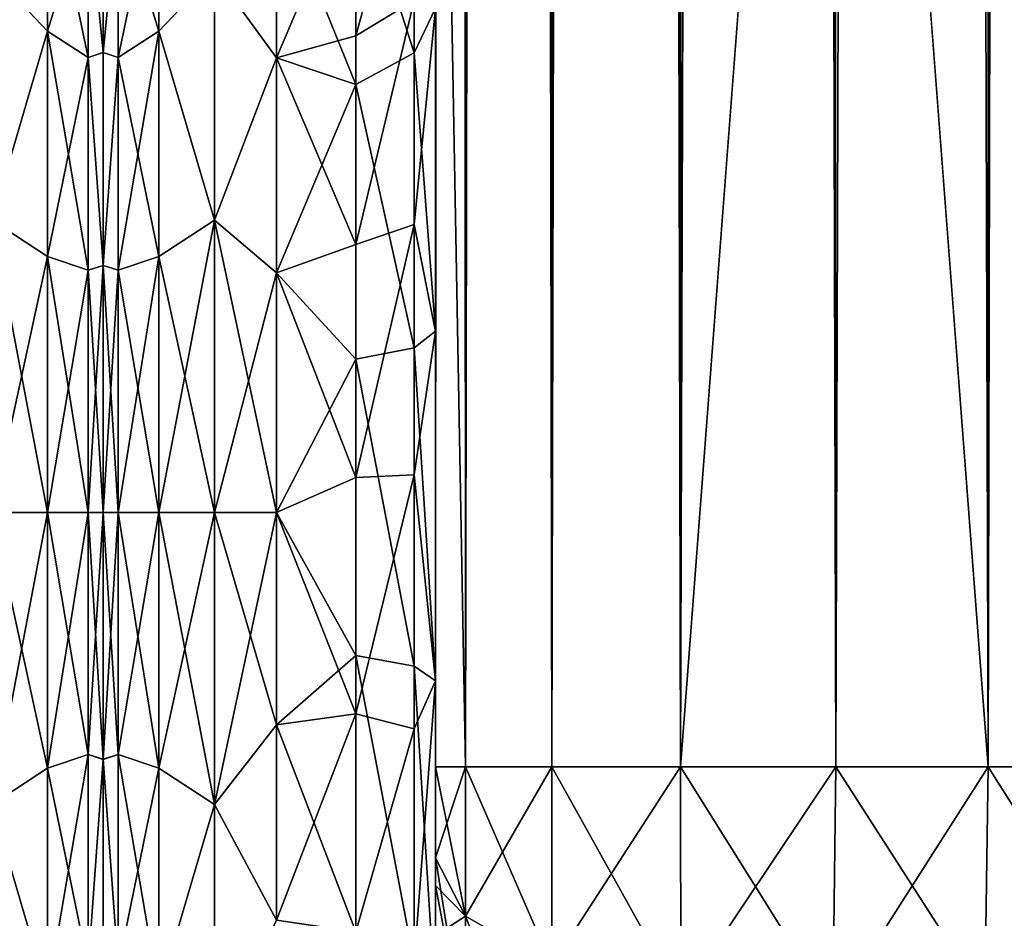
# Model space of a CAD drawing. Extents: x -23 to 470, y -1800 to 0.
# Tile 18 of 198: x 43 to 74, y -1785 to -1757. Entities that reach past the tile are written whole.
import ezdxf

# ---------------------------------------------------------------- set-up
doc = ezdxf.new("R2010")
doc.units = 0
doc.header["$LTSCALE"] = 66.825
for name, color, linetype in [('10', 7, 'CONTINUOUS'), ('14', 7, 'CONTINUOUS'), ('15', 7, 'CONTINUOUS'), ('16', 7, 'CONTINUOUS'), ('17', 7, 'CONTINUOUS'), ('18', 7, 'CONTINUOUS'), ('19', 7, 'CONTINUOUS'), ('23', 7, 'CONTINUOUS'), ('44', 7, 'CONTINUOUS'), ('46', 7, 'CONTINUOUS'), ('49', 7, 'CONTINUOUS'), ('51', 7, 'CONTINUOUS'), ('587', 7, 'CONTINUOUS'), ('60', 7, 'CONTINUOUS'), ('61', 7, 'CONTINUOUS'), ('634', 7, 'CONTINUOUS'), ('635', 7, 'CONTINUOUS')]:
    doc.layers.add(name, color=color, linetype=linetype)

msp = doc.modelspace()

# ---------------------------------------------------------------- linework, layer by layer
at = {"layer": '10', "linetype": 'CONTINUOUS'}
for points in [[(56.45, -1780, -41), (56.45, -1782.865, -40.431), (56.45, -1728.15, -41), (56.45, -1780, -41)], [(56.45, -1728.15, -41), (56.45, -1782.865, -40.431), (56.45, -1732.582, -40.517), (56.45, -1728.15, -41)], [(56.45, -1728.15, 41), (56.45, -1732.58, 40.518), (56.45, -1780, 41), (56.45, -1728.15, 41)], [(56.45, -1732.58, 40.518), (56.45, -1736.811, 39.074), (56.45, -1782.865, 40.431), (56.45, -1732.58, 40.518)], [(56.45, -1780, 41), (56.45, -1732.58, 40.518), (56.45, -1782.865, 40.431), (56.45, -1780, 41)], [(56.45, -1782.865, -40.431), (56.45, -1783.734, -40), (56.45, -1732.582, -40.517), (56.45, -1782.865, -40.431)], [(56.45, -1732.582, -40.517), (56.45, -1783.734, -40), (56.45, -1736.813, -39.073), (56.45, -1732.582, -40.517)], [(56.45, -1736.811, 39.074), (56.45, -1740.659, 36.739), (56.45, -1785.305, 38.801), (56.45, -1736.811, 39.074)], [(56.45, -1782.865, 40.431), (56.45, -1736.811, 39.074), (56.45, -1783.734, 40), (56.45, -1782.865, 40.431)], [(56.45, -1783.734, 40), (56.45, -1736.811, 39.074), (56.45, -1785.305, 38.801), (56.45, -1783.734, 40)], [(56.45, -1785.305, -38.801), (56.45, -1786.5, -37.234), (56.45, -1736.813, -39.073), (56.45, -1785.305, -38.801)], [(56.45, -1736.813, -39.073), (56.45, -1786.5, -37.234), (56.45, -1740.661, -36.738), (56.45, -1736.813, -39.073)], [(56.45, -1783.734, -40), (56.45, -1785.305, -38.801), (56.45, -1736.813, -39.073), (56.45, -1783.734, -40)], [(56.45, -1740.659, 36.739), (56.45, -1743.907, 33.614), (56.45, -1786.933, 36.36), (56.45, -1740.659, 36.739)], [(56.45, -1785.305, 38.801), (56.45, -1740.659, 36.739), (56.45, -1786.5, 37.234), (56.45, -1785.305, 38.801)], [(56.45, -1786.5, 37.234), (56.45, -1740.659, 36.739), (56.45, -1786.933, 36.36), (56.45, -1786.5, 37.234)], [(56.45, -1786.5, -37.234), (56.45, -1786.933, -36.36), (56.45, -1740.661, -36.738), (56.45, -1786.5, -37.234)], [(56.45, -1740.661, -36.738), (56.45, -1786.933, -36.36), (56.45, -1743.908, -33.612), (56.45, -1740.661, -36.738)], [(56.45, -1743.907, 33.614), (56.45, -1746.392, 29.849), (56.45, -1787.5, 33.5), (56.45, -1743.907, 33.614)], [(56.45, -1786.933, 36.36), (56.45, -1743.907, 33.614), (56.45, -1787.5, 33.5), (56.45, -1786.933, 36.36)], [(56.45, -1786.933, -36.36), (56.45, -1787.5, -33.5), (56.45, -1743.908, -33.612), (56.45, -1786.933, -36.36)], [(56.45, -1743.908, -33.612), (56.45, -1787.5, -33.5), (56.45, -1746.393, -29.847), (56.45, -1743.908, -33.612)], [(56.45, -1746.392, 29.849), (56.45, -1747.989, 25.648), (56.45, -1766.309, 28.436), (56.45, -1746.392, 29.849)], [(56.45, -1787.5, 33.5), (56.45, -1746.392, 29.849), (56.45, -1777.301, 28.507), (56.45, -1787.5, 33.5)], [(56.45, -1777.301, 28.507), (56.45, -1746.392, 29.849), (56.45, -1766.309, 28.436), (56.45, -1777.301, 28.507)], [(56.45, -1746.393, -29.847), (56.45, -1787.5, -33.5), (56.45, -1777.3, -28.508), (56.45, -1746.393, -29.847)], [(56.45, -1747.99, -25.647), (56.45, -1746.393, -29.847), (56.45, -1766.308, -28.436), (56.45, -1747.99, -25.647)], [(56.45, -1766.308, -28.436), (56.45, -1746.393, -29.847), (56.45, -1777.3, -28.508), (56.45, -1766.308, -28.436)], [(56.45, -1766.309, 28.436), (56.45, -1747.989, 25.648), (56.45, -1756.146, 24.276), (56.45, -1766.309, 28.436)], [(56.45, -1756.145, -24.276), (56.45, -1747.99, -25.647), (56.45, -1766.308, -28.436), (56.45, -1756.145, -24.276)], [(56.45, -1787.5, -33.5), (56.45, -1787.5, -24.51), (56.45, -1777.3, -28.508), (56.45, -1787.5, -33.5)], [(56.45, -1787.5, 24.51), (56.45, -1787.5, 33.5), (56.45, -1777.301, 28.507), (56.45, -1787.5, 24.51)]]:
    msp.add_3dface(points, dxfattribs=at)
at = {"layer": '14', "linetype": 'CONTINUOUS'}
for points in [[(46, -1751.5, 0), (46, -1753.067, -7.855), (46, -1790.933, -7.854), (46, -1751.5, 0)], [(46, -1753.067, 7.854), (46, -1751.5, 0), (46, -1792.5, 0), (46, -1753.067, 7.854)], [(46, -1792.5, 0), (46, -1751.5, 0), (46, -1790.933, -7.854), (46, -1792.5, 0)], [(46, -1753.067, -7.855), (46, -1757.536, -14.522), (46, -1790.933, -7.854), (46, -1753.067, -7.855)], [(46, -1757.536, 14.522), (46, -1753.067, 7.854), (46, -1786.464, 14.522), (46, -1757.536, 14.522)], [(46, -1786.464, 14.522), (46, -1753.067, 7.854), (46, -1790.933, 7.855), (46, -1786.464, 14.522)], [(46, -1790.933, 7.855), (46, -1753.067, 7.854), (46, -1792.5, 0), (46, -1790.933, 7.855)], [(46, -1757.536, -14.522), (46, -1764.234, -18.966), (46, -1786.464, -14.522), (46, -1757.536, -14.522)], [(46, -1790.933, -7.854), (46, -1757.536, -14.522), (46, -1786.464, -14.522), (46, -1790.933, -7.854)], [(46, -1764.235, 18.966), (46, -1757.536, 14.522), (46, -1779.766, 18.966), (46, -1764.235, 18.966)], [(46, -1779.766, 18.966), (46, -1757.536, 14.522), (46, -1786.464, 14.522), (46, -1779.766, 18.966)], [(46, -1764.234, -18.966), (46, -1772, -20.5), (46, -1779.765, -18.966), (46, -1764.234, -18.966)], [(46, -1786.464, -14.522), (46, -1764.234, -18.966), (46, -1779.765, -18.966), (46, -1786.464, -14.522)], [(46, -1772, 20.5), (46, -1764.235, 18.966), (46, -1779.766, 18.966), (46, -1772, 20.5)]]:
    msp.add_3dface(points, dxfattribs=at)
at = {"layer": '15', "linetype": 'CONTINUOUS'}
for points in [[(49.5, -1781.184, -22.173), (49.5, -1772, -24), (51.45, -1778.677, -23.052), (49.5, -1781.184, -22.173)], [(51.45, -1778.677, -23.052), (49.5, -1772, -24), (51.45, -1772, -24), (51.45, -1778.677, -23.052)], [(49.5, -1772, 24), (49.5, -1781.184, 22.173), (51.45, -1772, 24), (49.5, -1772, 24)], [(51.45, -1772, 24), (49.5, -1781.184, 22.173), (51.45, -1778.677, 23.052), (51.45, -1772, 24)], [(51.45, -1784.828, -20.284), (49.5, -1781.184, -22.173), (51.45, -1778.677, -23.052), (51.45, -1784.828, -20.284)], [(51.45, -1778.677, 23.052), (49.5, -1781.184, 22.173), (51.45, -1784.828, 20.284), (51.45, -1778.677, 23.052)], [(49.5, -1788.971, -16.971), (49.5, -1781.184, -22.173), (51.45, -1784.828, -20.284), (49.5, -1788.971, -16.971)], [(49.5, -1781.184, 22.173), (49.5, -1788.971, 16.971), (51.45, -1784.828, 20.284), (49.5, -1781.184, 22.173)]]:
    msp.add_3dface(points, dxfattribs=at)
at = {"layer": '16', "linetype": 'CONTINUOUS'}
for points in [[(51.45, -1752.383, 13.826), (49.5, -1755.029, 16.971), (51.45, -1757.708, 19.28), (51.45, -1752.383, 13.826)], [(51.45, -1757.708, -19.28), (49.5, -1755.029, -16.971), (51.45, -1752.383, -13.826), (51.45, -1757.708, -19.28)], [(49.5, -1755.029, 16.971), (49.5, -1762.816, 22.173), (51.45, -1757.708, 19.28), (49.5, -1755.029, 16.971)], [(49.5, -1762.816, -22.173), (49.5, -1755.029, -16.971), (51.45, -1757.708, -19.28), (49.5, -1762.816, -22.173)], [(51.45, -1757.708, 19.28), (49.5, -1762.816, 22.173), (51.45, -1764.474, 22.79), (51.45, -1757.708, 19.28)], [(51.45, -1764.474, -22.79), (49.5, -1762.816, -22.173), (51.45, -1757.708, -19.28), (51.45, -1764.474, -22.79)], [(51.45, -1772, -24), (49.5, -1772, -24), (49.5, -1762.816, -22.173), (51.45, -1772, -24)], [(49.5, -1762.816, 22.173), (49.5, -1772, 24), (51.45, -1764.474, 22.79), (49.5, -1762.816, 22.173)], [(51.45, -1772, -24), (49.5, -1762.816, -22.173), (51.45, -1764.474, -22.79), (51.45, -1772, -24)], [(49.5, -1772, 24), (51.45, -1772, 24), (51.45, -1764.474, 22.79), (49.5, -1772, 24)]]:
    msp.add_3dface(points, dxfattribs=at)
at = {"layer": '17', "linetype": 'CONTINUOUS'}
for points in [[(56.45, -20, 41), (56.45, -71.85, 41), (57.402, -1780, 45.784), (56.45, -20, 41)], [(56.45, -20, 41), (57.402, -1780, 45.784), (57.402, -20, 45.784), (56.45, -20, 41)], [(57.402, -1780, 45.784), (60.111, -1780, 49.839), (57.402, -20, 45.784), (57.402, -1780, 45.784)], [(60.111, -1780, 49.839), (60.111, -20, 49.839), (57.402, -20, 45.784), (60.111, -1780, 49.839)], [(60.111, -1780, 49.839), (64.16, -1780, 52.546), (60.111, -20, 49.839), (60.111, -1780, 49.839)], [(64.16, -1780, 52.546), (64.16, -20, 52.546), (60.111, -20, 49.839), (64.16, -1780, 52.546)], [(64.16, -1780, 52.546), (69.05, -1780, 53.5), (64.16, -20, 52.546), (64.16, -1780, 52.546)], [(69.05, -1780, 53.5), (69, -1716.55, 53.5), (64.16, -20, 52.546), (69.05, -1780, 53.5)], [(56.45, -71.85, 41), (56.45, -1728.15, 41), (57.402, -1780, 45.784), (56.45, -71.85, 41)], [(56.45, -1728.15, 41), (56.45, -1780, 41), (57.402, -1780, 45.784), (56.45, -1728.15, 41)]]:
    msp.add_3dface(points, dxfattribs=at)
at = {"layer": '18', "linetype": 'CONTINUOUS'}
for points in [[(56.45, -1780, -41), (56.45, -1728.15, -41), (57.402, -20, -45.784), (56.45, -1780, -41)], [(57.402, -1780, -45.784), (56.45, -1780, -41), (57.402, -20, -45.784), (57.402, -1780, -45.784)], [(60.111, -1780, -49.839), (57.402, -1780, -45.784), (60.111, -20, -49.839), (60.111, -1780, -49.839)], [(57.402, -1780, -45.784), (57.402, -20, -45.784), (60.111, -20, -49.839), (57.402, -1780, -45.784)], [(64.16, -1780, -52.546), (60.111, -1780, -49.839), (64.16, -20, -52.546), (64.16, -1780, -52.546)], [(60.111, -1780, -49.839), (60.111, -20, -49.839), (64.16, -20, -52.546), (60.111, -1780, -49.839)], [(69, -83.45, -53.5), (64.16, -1780, -52.546), (69.05, -20, -53.5), (69, -83.45, -53.5)], [(69.05, -20, -53.5), (64.16, -1780, -52.546), (64.16, -20, -52.546), (69.05, -20, -53.5)], [(64.16, -1780, -52.546), (69, -83.45, -53.5), (69, -1716.55, -53.5), (64.16, -1780, -52.546)], [(69.05, -1780, -53.5), (64.16, -1780, -52.546), (69, -1716.55, -53.5), (69.05, -1780, -53.5)]]:
    msp.add_3dface(points, dxfattribs=at)
at = {"layer": '19', "linetype": 'CONTINUOUS'}
for points in [[(69.05, -1780, -53.5), (69, -1716.55, -53.5), (73.834, -20, -52.548), (69.05, -1780, -53.5)], [(73.834, -1780, -52.548), (69.05, -1780, -53.5), (73.834, -20, -52.548), (73.834, -1780, -52.548)], [(77.889, -1780, -49.839), (73.834, -1780, -52.548), (77.889, -20, -49.839), (77.889, -1780, -49.839)], [(77.889, -20, -49.839), (73.834, -1780, -52.548), (73.834, -20, -52.548), (77.889, -20, -49.839)]]:
    msp.add_3dface(points, dxfattribs=at)
at = {"layer": '23', "linetype": 'CONTINUOUS'}
for points in [[(69, -83.45, 53.5), (73.834, -1780, 52.548), (69.05, -20, 53.5), (69, -83.45, 53.5)], [(69.05, -20, 53.5), (73.834, -1780, 52.548), (73.834, -20, 52.548), (69.05, -20, 53.5)], [(73.834, -1780, 52.548), (77.889, -1780, 49.839), (73.834, -20, 52.548), (73.834, -1780, 52.548)], [(73.834, -20, 52.548), (77.889, -1780, 49.839), (77.889, -20, 49.839), (73.834, -20, 52.548)], [(69, -1716.55, 53.5), (73.834, -1780, 52.548), (69, -83.45, 53.5), (69, -1716.55, 53.5)], [(69.05, -1780, 53.5), (73.834, -1780, 52.548), (69, -1716.55, 53.5), (69.05, -1780, 53.5)]]:
    msp.add_3dface(points, dxfattribs=at)
at = {"layer": '44', "linetype": 'CONTINUOUS'}
for points in [[(56.45, -1780, 41), (56.45, -1782.865, 40.431), (57.402, -1784.701, 44.849), (56.45, -1780, 41)], [(56.45, -1780, 41), (57.402, -1784.701, 44.849), (57.402, -1780, 45.784), (56.45, -1780, 41)], [(57.402, -1784.701, 44.849), (60.111, -1786.253, 48.595), (57.402, -1780, 45.784), (57.402, -1784.701, 44.849)], [(57.402, -1780, 45.784), (60.111, -1786.253, 48.595), (60.111, -1780, 49.839), (57.402, -1780, 45.784)], [(60.111, -1786.253, 48.595), (64.166, -1787.29, 51.099), (60.111, -1780, 49.839), (60.111, -1786.253, 48.595)], [(60.111, -1780, 49.839), (64.166, -1787.29, 51.099), (64.16, -1780, 52.546), (60.111, -1780, 49.839)], [(68.95, -1787.654, 51.978), (69.05, -1780, 53.5), (64.16, -1780, 52.546), (68.95, -1787.654, 51.978)], [(64.166, -1787.29, 51.099), (68.95, -1787.654, 51.978), (64.16, -1780, 52.546), (64.166, -1787.29, 51.099)], [(73.734, -1787.29, 51.099), (69.05, -1780, 53.5), (68.95, -1787.654, 51.978), (73.734, -1787.29, 51.099)], [(73.834, -1780, 52.548), (69.05, -1780, 53.5), (73.734, -1787.29, 51.099), (73.834, -1780, 52.548)], [(77.789, -1786.253, 48.595), (73.834, -1780, 52.548), (73.734, -1787.29, 51.099), (77.789, -1786.253, 48.595)], [(77.889, -1780, 49.839), (73.834, -1780, 52.548), (77.789, -1786.253, 48.595), (77.889, -1780, 49.839)], [(56.45, -1782.865, 40.431), (56.45, -1783.734, 40), (57.402, -1788.689, 42.182), (56.45, -1782.865, 40.431)], [(57.402, -1784.701, 44.849), (56.45, -1782.865, 40.431), (57.402, -1788.689, 42.182), (57.402, -1784.701, 44.849)], [(56.45, -1783.734, 40), (56.45, -1785.305, 38.801), (57.402, -1788.689, 42.182), (56.45, -1783.734, 40)], [(60.111, -1786.253, 48.595), (57.402, -1784.701, 44.849), (60.111, -1791.558, 45.049), (60.111, -1786.253, 48.595)], [(57.402, -1784.701, 44.849), (57.402, -1788.689, 42.182), (60.111, -1791.558, 45.049), (57.402, -1784.701, 44.849)]]:
    msp.add_3dface(points, dxfattribs=at)
at = {"layer": '46', "linetype": 'CONTINUOUS'}
for points in [[(56.45, -1782.865, -40.431), (56.45, -1780, -41), (57.402, -1780, -45.784), (56.45, -1782.865, -40.431)], [(56.45, -1782.865, -40.431), (57.402, -1780, -45.784), (57.402, -1784.701, -44.849), (56.45, -1782.865, -40.431)], [(57.402, -1780, -45.784), (60.111, -1780, -49.839), (57.402, -1784.701, -44.849), (57.402, -1780, -45.784)], [(57.402, -1784.701, -44.849), (60.111, -1780, -49.839), (60.111, -1786.253, -48.595), (57.402, -1784.701, -44.849)], [(60.111, -1780, -49.839), (64.16, -1780, -52.546), (60.111, -1786.253, -48.595), (60.111, -1780, -49.839)], [(60.111, -1786.253, -48.595), (64.16, -1780, -52.546), (64.166, -1787.29, -51.099), (60.111, -1786.253, -48.595)], [(64.16, -1780, -52.546), (69.05, -1780, -53.5), (64.166, -1787.29, -51.099), (64.16, -1780, -52.546)], [(64.166, -1787.29, -51.099), (69.05, -1780, -53.5), (68.95, -1787.654, -51.978), (64.166, -1787.29, -51.099)], [(69.05, -1780, -53.5), (73.834, -1780, -52.548), (68.95, -1787.654, -51.978), (69.05, -1780, -53.5)], [(68.95, -1787.654, -51.978), (73.834, -1780, -52.548), (73.734, -1787.29, -51.099), (68.95, -1787.654, -51.978)], [(73.834, -1780, -52.548), (77.889, -1780, -49.839), (73.734, -1787.29, -51.099), (73.834, -1780, -52.548)], [(73.734, -1787.29, -51.099), (77.889, -1780, -49.839), (77.789, -1786.253, -48.595), (73.734, -1787.29, -51.099)], [(56.45, -1783.734, -40), (56.45, -1782.865, -40.431), (57.402, -1784.701, -44.849), (56.45, -1783.734, -40)], [(56.45, -1785.305, -38.801), (56.45, -1783.734, -40), (57.402, -1784.701, -44.849), (56.45, -1785.305, -38.801)], [(56.45, -1785.305, -38.801), (57.402, -1784.701, -44.849), (57.402, -1788.689, -42.182), (56.45, -1785.305, -38.801)], [(57.402, -1784.701, -44.849), (60.111, -1786.253, -48.595), (57.402, -1788.689, -42.182), (57.402, -1784.701, -44.849)]]:
    msp.add_3dface(points, dxfattribs=at)
at = {"layer": '49', "linetype": 'CONTINUOUS'}
for points in [[(55.78, -1750.339, 15.267), (53.948, -1751.836, 14.212), (53.948, -1757.018, 19.598), (55.78, -1750.339, 15.267)], [(55.78, -1755.906, 21.053), (55.78, -1750.339, 15.267), (53.948, -1757.018, 19.598), (55.78, -1755.906, 21.053)], [(51.45, -1752.383, 13.826), (51.45, -1757.708, 19.28), (53.948, -1751.836, 14.212), (51.45, -1752.383, 13.826)], [(53.948, -1751.836, 14.212), (51.45, -1757.708, 19.28), (53.948, -1757.018, 19.598), (53.948, -1751.836, 14.212)], [(55.78, -1762.949, 24.907), (55.78, -1755.906, 21.053), (53.948, -1763.575, 23.185), (55.78, -1762.949, 24.907)], [(53.948, -1763.575, 23.185), (55.78, -1755.906, 21.053), (53.948, -1757.018, 19.598), (53.948, -1763.575, 23.185)], [(55.78, -1762.949, 24.907), (56.45, -1756.146, 24.276), (55.78, -1755.906, 21.053), (55.78, -1762.949, 24.907)], [(56.45, -1766.309, 28.436), (56.45, -1756.146, 24.276), (55.78, -1762.949, 24.907), (56.45, -1766.309, 28.436)], [(51.45, -1757.708, 19.28), (53.948, -1763.575, 23.185), (53.948, -1757.018, 19.598), (51.45, -1757.708, 19.28)], [(51.45, -1757.708, 19.28), (51.45, -1764.474, 22.79), (53.948, -1763.575, 23.185), (51.45, -1757.708, 19.28)], [(55.78, -1770.824, 26.474), (55.78, -1762.949, 24.907), (53.948, -1770.905, 24.644), (55.78, -1770.824, 26.474)], [(53.948, -1770.905, 24.644), (55.78, -1762.949, 24.907), (53.948, -1763.575, 23.185), (53.948, -1770.905, 24.644)], [(55.78, -1770.824, 26.474), (56.45, -1766.309, 28.436), (55.78, -1762.949, 24.907), (55.78, -1770.824, 26.474)], [(51.45, -1764.474, 22.79), (53.948, -1770.905, 24.644), (53.948, -1763.575, 23.185), (51.45, -1764.474, 22.79)], [(51.45, -1764.474, 22.79), (51.45, -1772, 24), (53.948, -1770.905, 24.644), (51.45, -1764.474, 22.79)], [(56.45, -1777.301, 28.507), (56.45, -1766.309, 28.436), (55.78, -1770.824, 26.474), (56.45, -1777.301, 28.507)], [(51.45, -1772, 24), (53.948, -1778.336, 23.841), (53.948, -1770.905, 24.644), (51.45, -1772, 24)], [(55.78, -1778.806, 25.611), (55.78, -1770.824, 26.474), (53.948, -1778.336, 23.841), (55.78, -1778.806, 25.611)], [(53.948, -1778.336, 23.841), (55.78, -1770.824, 26.474), (53.948, -1770.905, 24.644), (53.948, -1778.336, 23.841)], [(55.78, -1778.806, 25.611), (56.45, -1777.301, 28.507), (55.78, -1770.824, 26.474), (55.78, -1778.806, 25.611)], [(51.45, -1772, 24), (51.45, -1778.677, 23.052), (53.948, -1778.336, 23.841), (51.45, -1772, 24)], [(56.45, -1787.5, 24.51), (56.45, -1777.301, 28.507), (55.78, -1786.164, 22.397), (56.45, -1787.5, 24.51)], [(55.78, -1786.164, 22.397), (56.45, -1777.301, 28.507), (55.78, -1778.806, 25.611), (55.78, -1786.164, 22.397)], [(51.45, -1778.677, 23.052), (51.45, -1784.828, 20.284), (53.948, -1778.336, 23.841), (51.45, -1778.677, 23.052)], [(51.45, -1784.828, 20.284), (53.948, -1785.185, 20.849), (53.948, -1778.336, 23.841), (51.45, -1784.828, 20.284)], [(53.948, -1785.185, 20.849), (55.78, -1778.806, 25.611), (53.948, -1778.336, 23.841), (53.948, -1785.185, 20.849)], [(53.948, -1785.185, 20.849), (55.78, -1786.164, 22.397), (55.78, -1778.806, 25.611), (53.948, -1785.185, 20.849)]]:
    msp.add_3dface(points, dxfattribs=at)
at = {"layer": '51', "linetype": 'CONTINUOUS'}
for points in [[(53.948, -1751.836, -14.212), (55.78, -1750.339, -15.267), (55.78, -1757.551, -22.215), (53.948, -1751.836, -14.212)], [(55.78, -1750.339, -15.267), (56.45, -1756.145, -24.276), (55.78, -1757.551, -22.215), (55.78, -1750.339, -15.267)], [(51.45, -1752.383, -13.826), (53.948, -1751.836, -14.212), (53.948, -1758.55, -20.679), (51.45, -1752.383, -13.826)], [(53.948, -1751.836, -14.212), (55.78, -1757.551, -22.215), (53.948, -1758.55, -20.679), (53.948, -1751.836, -14.212)], [(51.45, -1757.708, -19.28), (51.45, -1752.383, -13.826), (53.948, -1758.55, -20.679), (51.45, -1757.708, -19.28)], [(56.45, -1756.145, -24.276), (56.45, -1766.308, -28.436), (55.78, -1757.551, -22.215), (56.45, -1756.145, -24.276)], [(55.78, -1757.551, -22.215), (55.78, -1766.827, -25.99), (53.948, -1758.55, -20.679), (55.78, -1757.551, -22.215)], [(55.78, -1757.551, -22.215), (56.45, -1766.308, -28.436), (55.78, -1766.827, -25.99), (55.78, -1757.551, -22.215)], [(51.45, -1764.474, -22.79), (51.45, -1757.708, -19.28), (53.948, -1758.55, -20.679), (51.45, -1764.474, -22.79)], [(51.45, -1764.474, -22.79), (53.948, -1758.55, -20.679), (53.948, -1767.184, -24.194), (51.45, -1764.474, -22.79)], [(53.948, -1758.55, -20.679), (55.78, -1766.827, -25.99), (53.948, -1767.184, -24.194), (53.948, -1758.55, -20.679)], [(51.45, -1772, -24), (51.45, -1764.474, -22.79), (53.948, -1767.184, -24.194), (51.45, -1772, -24)], [(56.45, -1766.308, -28.436), (56.45, -1777.3, -28.508), (55.78, -1766.827, -25.99), (56.45, -1766.308, -28.436)], [(55.78, -1766.827, -25.99), (55.78, -1776.841, -26.054), (53.948, -1767.184, -24.194), (55.78, -1766.827, -25.99)], [(55.78, -1766.827, -25.99), (56.45, -1777.3, -28.508), (55.78, -1776.841, -26.054), (55.78, -1766.827, -25.99)], [(51.45, -1772, -24), (53.948, -1767.184, -24.194), (53.948, -1776.506, -24.253), (51.45, -1772, -24)], [(53.948, -1767.184, -24.194), (55.78, -1776.841, -26.054), (53.948, -1776.506, -24.253), (53.948, -1767.184, -24.194)], [(51.45, -1778.677, -23.052), (51.45, -1772, -24), (53.948, -1776.506, -24.253), (51.45, -1778.677, -23.052)], [(51.45, -1778.677, -23.052), (53.948, -1776.506, -24.253), (53.948, -1785.185, -20.849), (51.45, -1778.677, -23.052)], [(55.78, -1776.841, -26.054), (55.78, -1786.164, -22.397), (53.948, -1776.506, -24.253), (55.78, -1776.841, -26.054)], [(53.948, -1776.506, -24.253), (55.78, -1786.164, -22.397), (53.948, -1785.185, -20.849), (53.948, -1776.506, -24.253)], [(56.45, -1777.3, -28.508), (56.45, -1787.5, -24.51), (55.78, -1776.841, -26.054), (56.45, -1777.3, -28.508)], [(55.78, -1776.841, -26.054), (56.45, -1787.5, -24.51), (55.78, -1786.164, -22.397), (55.78, -1776.841, -26.054)], [(51.45, -1784.828, -20.284), (51.45, -1778.677, -23.052), (53.948, -1785.185, -20.849), (51.45, -1784.828, -20.284)]]:
    msp.add_3dface(points, dxfattribs=at)
at = {"layer": '587', "linetype": 'CONTINUOUS'}
for points in [[(46, -1751.5, 0), (46, -1753.067, 7.855), (46, -1790.933, 7.854), (46, -1751.5, 0)], [(46, -1753.067, -7.854), (46, -1751.5, 0), (46, -1792.5, 0), (46, -1753.067, -7.854)], [(46, -1792.5, 0), (46, -1751.5, 0), (46, -1790.933, 7.854), (46, -1792.5, 0)], [(46, -1753.067, 7.855), (46, -1757.536, 14.522), (46, -1790.933, 7.854), (46, -1753.067, 7.855)], [(46, -1757.536, -14.522), (46, -1753.067, -7.854), (46, -1786.464, -14.522), (46, -1757.536, -14.522)], [(46, -1786.464, -14.522), (46, -1753.067, -7.854), (46, -1790.933, -7.855), (46, -1786.464, -14.522)], [(46, -1790.933, -7.855), (46, -1753.067, -7.854), (46, -1792.5, 0), (46, -1790.933, -7.855)], [(46, -1757.536, 14.522), (46, -1764.234, 18.966), (46, -1786.464, 14.522), (46, -1757.536, 14.522)], [(46, -1790.933, 7.854), (46, -1757.536, 14.522), (46, -1786.464, 14.522), (46, -1790.933, 7.854)], [(46, -1764.235, -18.966), (46, -1757.536, -14.522), (46, -1779.766, -18.966), (46, -1764.235, -18.966)], [(46, -1779.766, -18.966), (46, -1757.536, -14.522), (46, -1786.464, -14.522), (46, -1779.766, -18.966)], [(46, -1764.234, 18.966), (46, -1772, 20.5), (46, -1779.765, 18.966), (46, -1764.234, 18.966)], [(46, -1786.464, 14.522), (46, -1764.234, 18.966), (46, -1779.765, 18.966), (46, -1786.464, 14.522)], [(46, -1772, -20.5), (46, -1764.235, -18.966), (46, -1779.766, -18.966), (46, -1772, -20.5)]]:
    msp.add_3dface(points, dxfattribs=at)
at = {"layer": '60', "linetype": 'CONTINUOUS'}
for points in [[(46.469, -1752.731, 11.125), (46.469, -1757.698, 17.044), (47.752, -1751.621, 11.766), (46.469, -1752.731, 11.125)], [(47.752, -1756.874, -18.027), (46.469, -1752.731, -11.125), (47.752, -1751.621, -11.766), (47.752, -1756.874, -18.027)], [(47.752, -1751.621, 11.766), (46.469, -1757.698, 17.044), (47.752, -1756.874, 18.027), (47.752, -1751.621, 11.766)], [(49.5, -1755.029, 16.971), (47.752, -1751.621, 11.766), (47.752, -1756.874, 18.027), (49.5, -1755.029, 16.971)], [(49.5, -1755.029, -16.971), (47.752, -1756.874, -18.027), (47.752, -1751.621, -11.766), (49.5, -1755.029, -16.971)], [(46, -1757.536, -14.522), (46, -1753.067, -7.855), (46.469, -1752.731, -11.125), (46, -1757.536, -14.522)], [(46.469, -1757.698, -17.044), (46, -1757.536, -14.522), (46.469, -1752.731, -11.125), (46.469, -1757.698, -17.044)], [(46, -1753.067, 7.854), (46, -1757.536, 14.522), (46.469, -1752.731, 11.125), (46, -1753.067, 7.854)], [(46.469, -1752.731, 11.125), (46, -1757.536, 14.522), (46.469, -1757.698, 17.044), (46.469, -1752.731, 11.125)], [(46.469, -1757.698, -17.044), (46.469, -1752.731, -11.125), (47.752, -1756.874, -18.027), (46.469, -1757.698, -17.044)], [(49.5, -1762.816, 22.173), (49.5, -1755.029, 16.971), (47.752, -1756.874, 18.027), (49.5, -1762.816, 22.173)], [(49.5, -1755.029, -16.971), (49.5, -1762.816, -22.173), (47.752, -1756.874, -18.027), (49.5, -1755.029, -16.971)], [(47.752, -1756.874, 18.027), (46.469, -1764.39, 20.908), (47.752, -1763.952, 22.113), (47.752, -1756.874, 18.027)], [(46.469, -1757.698, 17.044), (46.469, -1764.39, 20.908), (47.752, -1756.874, 18.027), (46.469, -1757.698, 17.044)], [(47.752, -1763.952, -22.113), (46.469, -1757.698, -17.044), (47.752, -1756.874, -18.027), (47.752, -1763.952, -22.113)], [(49.5, -1762.816, 22.173), (47.752, -1756.874, 18.027), (47.752, -1763.952, 22.113), (49.5, -1762.816, 22.173)], [(49.5, -1762.816, -22.173), (47.752, -1763.952, -22.113), (47.752, -1756.874, -18.027), (49.5, -1762.816, -22.173)], [(46, -1764.234, -18.966), (46, -1757.536, -14.522), (46.469, -1757.698, -17.044), (46, -1764.234, -18.966)], [(46, -1757.536, 14.522), (46, -1764.235, 18.966), (46.469, -1757.698, 17.044), (46, -1757.536, 14.522)], [(46.469, -1764.39, -20.908), (46, -1764.234, -18.966), (46.469, -1757.698, -17.044), (46.469, -1764.39, -20.908)], [(46.469, -1757.698, 17.044), (46, -1764.235, 18.966), (46.469, -1764.39, 20.908), (46.469, -1757.698, 17.044)], [(46.469, -1764.39, -20.908), (46.469, -1757.698, -17.044), (47.752, -1763.952, -22.113), (46.469, -1764.39, -20.908)], [(49.5, -1762.816, -22.173), (49.5, -1772, -24), (47.752, -1763.952, -22.113), (49.5, -1762.816, -22.173)], [(49.5, -1772, 24), (49.5, -1762.816, 22.173), (47.752, -1772, 23.532), (49.5, -1772, 24)], [(47.752, -1772, 23.532), (49.5, -1762.816, 22.173), (47.752, -1763.952, 22.113), (47.752, -1772, 23.532)], [(47.752, -1772, -23.532), (46.469, -1764.39, -20.908), (47.752, -1763.952, -22.113), (47.752, -1772, -23.532)], [(46.469, -1764.39, 20.908), (46.469, -1772, 22.25), (47.752, -1763.952, 22.113), (46.469, -1764.39, 20.908)], [(46.469, -1772, 22.25), (47.752, -1772, 23.532), (47.752, -1763.952, 22.113), (46.469, -1772, 22.25)], [(49.5, -1772, -24), (47.752, -1772, -23.532), (47.752, -1763.952, -22.113), (49.5, -1772, -24)], [(46, -1772, -20.5), (46, -1764.234, -18.966), (46.469, -1772, -22.25), (46, -1772, -20.5)], [(46.469, -1772, -22.25), (46, -1764.234, -18.966), (46.469, -1764.39, -20.908), (46.469, -1772, -22.25)], [(46, -1764.235, 18.966), (46, -1772, 20.5), (46.469, -1764.39, 20.908), (46, -1764.235, 18.966)], [(46, -1772, 20.5), (46.469, -1772, 22.25), (46.469, -1764.39, 20.908), (46, -1772, 20.5)], [(47.752, -1772, -23.532), (46.469, -1772, -22.25), (46.469, -1764.39, -20.908), (47.752, -1772, -23.532)]]:
    msp.add_3dface(points, dxfattribs=at)
at = {"layer": '61', "linetype": 'CONTINUOUS'}
for points in [[(46, -1779.765, -18.966), (46, -1772, -20.5), (46.469, -1779.61, -20.908), (46, -1779.765, -18.966)], [(46.469, -1779.61, -20.908), (46, -1772, -20.5), (46.469, -1772, -22.25), (46.469, -1779.61, -20.908)], [(46, -1772, 20.5), (46, -1779.766, 18.966), (46.469, -1772, 22.25), (46, -1772, 20.5)], [(46.469, -1772, 22.25), (46, -1779.766, 18.966), (46.469, -1779.61, 20.908), (46.469, -1772, 22.25)], [(47.752, -1780.048, -22.113), (46.469, -1772, -22.25), (47.752, -1772, -23.532), (47.752, -1780.048, -22.113)], [(46.469, -1779.61, -20.908), (46.469, -1772, -22.25), (47.752, -1780.048, -22.113), (46.469, -1779.61, -20.908)], [(47.752, -1772, 23.532), (46.469, -1779.61, 20.908), (47.752, -1780.048, 22.113), (47.752, -1772, 23.532)], [(46.469, -1772, 22.25), (46.469, -1779.61, 20.908), (47.752, -1772, 23.532), (46.469, -1772, 22.25)], [(49.5, -1772, -24), (49.5, -1781.184, -22.173), (47.752, -1772, -23.532), (49.5, -1772, -24)], [(49.5, -1781.184, -22.173), (47.752, -1780.048, -22.113), (47.752, -1772, -23.532), (49.5, -1781.184, -22.173)], [(49.5, -1781.184, 22.173), (49.5, -1772, 24), (47.752, -1780.048, 22.113), (49.5, -1781.184, 22.173)], [(49.5, -1772, 24), (47.752, -1772, 23.532), (47.752, -1780.048, 22.113), (49.5, -1772, 24)], [(46.469, -1779.61, 20.908), (46, -1779.766, 18.966), (46.469, -1786.302, 17.044), (46.469, -1779.61, 20.908)], [(46.469, -1786.302, -17.044), (46, -1779.765, -18.966), (46.469, -1779.61, -20.908), (46.469, -1786.302, -17.044)], [(47.752, -1787.126, -18.027), (46.469, -1779.61, -20.908), (47.752, -1780.048, -22.113), (47.752, -1787.126, -18.027)], [(46.469, -1786.302, -17.044), (46.469, -1779.61, -20.908), (47.752, -1787.126, -18.027), (46.469, -1786.302, -17.044)], [(46.469, -1779.61, 20.908), (46.469, -1786.302, 17.044), (47.752, -1780.048, 22.113), (46.469, -1779.61, 20.908)], [(46, -1786.464, -14.522), (46, -1779.765, -18.966), (46.469, -1786.302, -17.044), (46, -1786.464, -14.522)], [(46, -1779.766, 18.966), (46, -1786.464, 14.522), (46.469, -1786.302, 17.044), (46, -1779.766, 18.966)], [(47.752, -1780.048, 22.113), (46.469, -1786.302, 17.044), (47.752, -1787.126, 18.027), (47.752, -1780.048, 22.113)], [(49.5, -1781.184, -22.173), (47.752, -1787.126, -18.027), (47.752, -1780.048, -22.113), (49.5, -1781.184, -22.173)], [(49.5, -1781.184, 22.173), (47.752, -1780.048, 22.113), (47.752, -1787.126, 18.027), (49.5, -1781.184, 22.173)], [(49.5, -1781.184, -22.173), (49.5, -1788.971, -16.971), (47.752, -1787.126, -18.027), (49.5, -1781.184, -22.173)], [(49.5, -1788.971, 16.971), (49.5, -1781.184, 22.173), (47.752, -1787.126, 18.027), (49.5, -1788.971, 16.971)]]:
    msp.add_3dface(points, dxfattribs=at)
at = {"layer": '634', "linetype": 'CONTINUOUS'}
for points in [[(42.5, -1755.029, -16.971), (44.248, -1751.621, -11.766), (44.248, -1756.874, -18.027), (42.5, -1755.029, -16.971)], [(42.5, -1755.029, 16.971), (44.248, -1756.874, 18.027), (44.248, -1751.621, 11.766), (42.5, -1755.029, 16.971)], [(44.248, -1756.874, 18.027), (45.531, -1752.731, 11.125), (44.248, -1751.621, 11.766), (44.248, -1756.874, 18.027)], [(45.531, -1752.731, -11.125), (45.531, -1757.698, -17.044), (44.248, -1751.621, -11.766), (45.531, -1752.731, -11.125)], [(44.248, -1751.621, -11.766), (45.531, -1757.698, -17.044), (44.248, -1756.874, -18.027), (44.248, -1751.621, -11.766)], [(45.531, -1757.698, 17.044), (45.531, -1752.731, 11.125), (44.248, -1756.874, 18.027), (45.531, -1757.698, 17.044)], [(46, -1757.536, 14.522), (46, -1753.067, 7.855), (45.531, -1752.731, 11.125), (46, -1757.536, 14.522)], [(45.531, -1757.698, 17.044), (46, -1757.536, 14.522), (45.531, -1752.731, 11.125), (45.531, -1757.698, 17.044)], [(46, -1753.067, -7.854), (46, -1757.536, -14.522), (45.531, -1752.731, -11.125), (46, -1753.067, -7.854)], [(45.531, -1752.731, -11.125), (46, -1757.536, -14.522), (45.531, -1757.698, -17.044), (45.531, -1752.731, -11.125)], [(42.5, -1762.816, -22.173), (42.5, -1755.029, -16.971), (44.248, -1756.874, -18.027), (42.5, -1762.816, -22.173)], [(42.5, -1755.029, 16.971), (42.5, -1762.816, 22.173), (44.248, -1756.874, 18.027), (42.5, -1755.029, 16.971)], [(42.5, -1762.816, -22.173), (44.248, -1756.874, -18.027), (44.248, -1763.952, -22.113), (42.5, -1762.816, -22.173)], [(42.5, -1762.816, 22.173), (44.248, -1763.952, 22.113), (44.248, -1756.874, 18.027), (42.5, -1762.816, 22.173)], [(44.248, -1763.952, 22.113), (45.531, -1757.698, 17.044), (44.248, -1756.874, 18.027), (44.248, -1763.952, 22.113)], [(45.531, -1757.698, -17.044), (45.531, -1764.39, -20.908), (44.248, -1756.874, -18.027), (45.531, -1757.698, -17.044)], [(44.248, -1756.874, -18.027), (45.531, -1764.39, -20.908), (44.248, -1763.952, -22.113), (44.248, -1756.874, -18.027)], [(46, -1764.234, 18.966), (46, -1757.536, 14.522), (45.531, -1757.698, 17.044), (46, -1764.234, 18.966)], [(46, -1757.536, -14.522), (46, -1764.235, -18.966), (45.531, -1757.698, -17.044), (46, -1757.536, -14.522)], [(45.531, -1764.39, 20.908), (45.531, -1757.698, 17.044), (44.248, -1763.952, 22.113), (45.531, -1764.39, 20.908)], [(45.531, -1764.39, 20.908), (46, -1764.234, 18.966), (45.531, -1757.698, 17.044), (45.531, -1764.39, 20.908)], [(45.531, -1757.698, -17.044), (46, -1764.235, -18.966), (45.531, -1764.39, -20.908), (45.531, -1757.698, -17.044)], [(42.5, -1762.816, 22.173), (42.5, -1772, 24), (44.248, -1763.952, 22.113), (42.5, -1762.816, 22.173)], [(42.5, -1772, -24), (42.5, -1762.816, -22.173), (44.248, -1772, -23.532), (42.5, -1772, -24)], [(44.248, -1772, -23.532), (42.5, -1762.816, -22.173), (44.248, -1763.952, -22.113), (44.248, -1772, -23.532)], [(42.5, -1772, 24), (44.248, -1772, 23.532), (44.248, -1763.952, 22.113), (42.5, -1772, 24)], [(45.531, -1772, -22.25), (44.248, -1772, -23.532), (44.248, -1763.952, -22.113), (45.531, -1772, -22.25)], [(45.531, -1764.39, -20.908), (45.531, -1772, -22.25), (44.248, -1763.952, -22.113), (45.531, -1764.39, -20.908)], [(44.248, -1772, 23.532), (45.531, -1764.39, 20.908), (44.248, -1763.952, 22.113), (44.248, -1772, 23.532)], [(44.248, -1772, 23.532), (45.531, -1772, 22.25), (45.531, -1764.39, 20.908), (44.248, -1772, 23.532)], [(46, -1772, 20.5), (46, -1764.234, 18.966), (45.531, -1772, 22.25), (46, -1772, 20.5)], [(45.531, -1772, 22.25), (46, -1764.234, 18.966), (45.531, -1764.39, 20.908), (45.531, -1772, 22.25)], [(46, -1764.235, -18.966), (46, -1772, -20.5), (45.531, -1764.39, -20.908), (46, -1764.235, -18.966)], [(46, -1772, -20.5), (45.531, -1772, -22.25), (45.531, -1764.39, -20.908), (46, -1772, -20.5)]]:
    msp.add_3dface(points, dxfattribs=at)
at = {"layer": '635', "linetype": 'CONTINUOUS'}
for points in [[(42.5, -1772, 24), (42.5, -1781.184, 22.173), (44.248, -1772, 23.532), (42.5, -1772, 24)], [(42.5, -1781.184, 22.173), (44.248, -1780.048, 22.113), (44.248, -1772, 23.532), (42.5, -1781.184, 22.173)], [(42.5, -1781.184, -22.173), (42.5, -1772, -24), (44.248, -1780.048, -22.113), (42.5, -1781.184, -22.173)], [(42.5, -1772, -24), (44.248, -1772, -23.532), (44.248, -1780.048, -22.113), (42.5, -1772, -24)], [(45.531, -1772, -22.25), (45.531, -1779.61, -20.908), (44.248, -1772, -23.532), (45.531, -1772, -22.25)], [(44.248, -1772, -23.532), (45.531, -1779.61, -20.908), (44.248, -1780.048, -22.113), (44.248, -1772, -23.532)], [(45.531, -1779.61, 20.908), (45.531, -1772, 22.25), (44.248, -1780.048, 22.113), (45.531, -1779.61, 20.908)], [(44.248, -1780.048, 22.113), (45.531, -1772, 22.25), (44.248, -1772, 23.532), (44.248, -1780.048, 22.113)], [(46, -1779.765, 18.966), (46, -1772, 20.5), (45.531, -1779.61, 20.908), (46, -1779.765, 18.966)], [(45.531, -1779.61, 20.908), (46, -1772, 20.5), (45.531, -1772, 22.25), (45.531, -1779.61, 20.908)], [(46, -1772, -20.5), (46, -1779.766, -18.966), (45.531, -1772, -22.25), (46, -1772, -20.5)], [(45.531, -1772, -22.25), (46, -1779.766, -18.966), (45.531, -1779.61, -20.908), (45.531, -1772, -22.25)], [(45.531, -1779.61, -20.908), (45.531, -1786.302, -17.044), (44.248, -1780.048, -22.113), (45.531, -1779.61, -20.908)], [(45.531, -1786.302, 17.044), (45.531, -1779.61, 20.908), (44.248, -1787.126, 18.027), (45.531, -1786.302, 17.044)], [(44.248, -1787.126, 18.027), (45.531, -1779.61, 20.908), (44.248, -1780.048, 22.113), (44.248, -1787.126, 18.027)], [(45.531, -1779.61, -20.908), (46, -1779.766, -18.966), (45.531, -1786.302, -17.044), (45.531, -1779.61, -20.908)], [(45.531, -1786.302, 17.044), (46, -1779.765, 18.966), (45.531, -1779.61, 20.908), (45.531, -1786.302, 17.044)], [(46, -1786.464, 14.522), (46, -1779.765, 18.966), (45.531, -1786.302, 17.044), (46, -1786.464, 14.522)], [(46, -1779.766, -18.966), (46, -1786.464, -14.522), (45.531, -1786.302, -17.044), (46, -1779.766, -18.966)], [(42.5, -1781.184, 22.173), (44.248, -1787.126, 18.027), (44.248, -1780.048, 22.113), (42.5, -1781.184, 22.173)], [(42.5, -1781.184, -22.173), (44.248, -1780.048, -22.113), (44.248, -1787.126, -18.027), (42.5, -1781.184, -22.173)], [(44.248, -1780.048, -22.113), (45.531, -1786.302, -17.044), (44.248, -1787.126, -18.027), (44.248, -1780.048, -22.113)], [(42.5, -1781.184, 22.173), (42.5, -1788.971, 16.971), (44.248, -1787.126, 18.027), (42.5, -1781.184, 22.173)], [(42.5, -1788.971, -16.971), (42.5, -1781.184, -22.173), (44.248, -1787.126, -18.027), (42.5, -1788.971, -16.971)]]:
    msp.add_3dface(points, dxfattribs=at)

doc.saveas('drawing.dxf')
